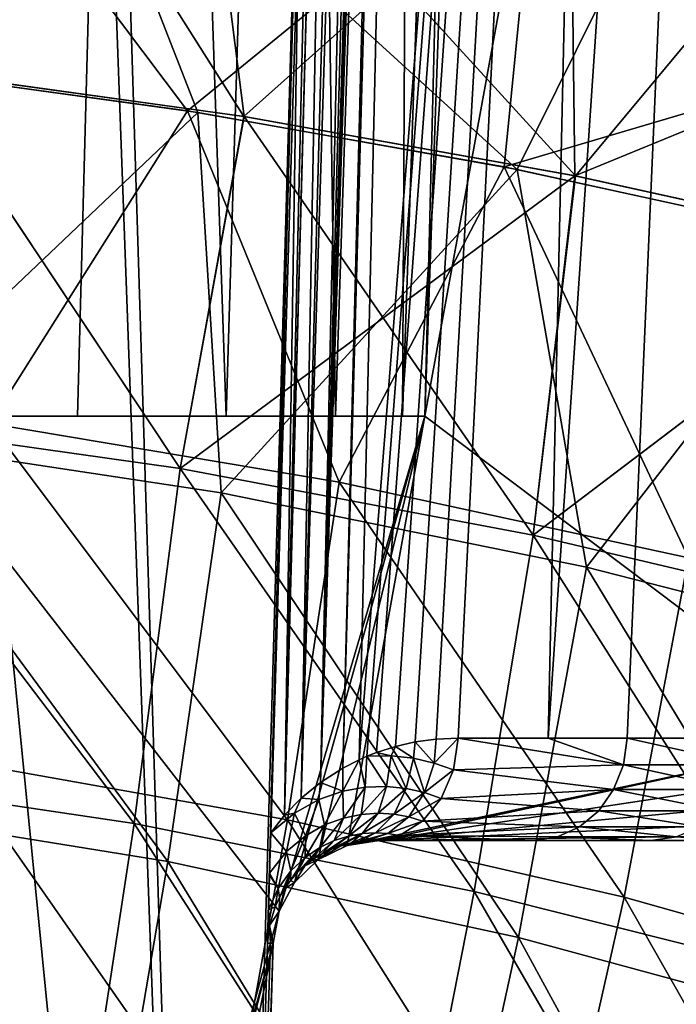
# Model space of a CAD drawing. Header units: metres. Extents: x -109 to 109, y -63 to 140.
# Tile 158 of 256: x 5.09 to 8.19, y -42.27 to -37.63. Entities that reach past the tile are written whole.
import ezdxf

# ---------------------------------------------------------------- set-up
doc = ezdxf.new("R2010")
doc.units = ezdxf.units.M
doc.layers.add('solid_502308_SW0001', color=7, linetype='CONTINUOUS')

msp = doc.modelspace()

# ---------------------------------------------------------------- linework, layer by layer
at = {"layer": 'solid_502308_SW0001'}
for points in [[(6.612626, -41.158848, -3.422724), (6.954953, -27.765234, -3.741428), (7.050345, -25.5, -3.75461)], [(6.612626, -41.158848, -3.422724), (7.050345, -25.5, -3.75461), (6.689631, -41.119469, -3.340547)], [(7.926466, -25.5, -2.642314), (6.689631, -41.119469, -3.340547), (7.050345, -25.5, -3.75461)], [(7.926466, -25.5, -2.642314), (6.726151, -41.10331, -3.300703), (6.689631, -41.119469, -3.340547)], [(7.926466, -25.5, -2.642314), (6.772336, -41.085327, -3.24948), (6.726151, -41.10331, -3.300703)], [(7.926466, -25.5, -2.642314), (6.860606, -41.057121, -3.148992), (6.772336, -41.085327, -3.24948)], [(7.926466, -25.5, -2.642314), (6.954281, -41.035809, -3.038468), (6.860606, -41.057121, -3.148992)], [(7.926466, -25.5, -2.642314), (7.053238, -41.022736, -2.917126), (6.954281, -41.035809, -3.038468)], [(7, -39.5, 6.7), (9.016851, -41.017448, 6.7), (9.558732, -25.5, 6.7)], [(7.401589, -28, 6.7), (7, -39.5, 6.7), (9.558732, -25.5, 6.7)], [(7.926466, -25.5, -2.642314), (7.156864, -41.017448, -2.784788), (7.053238, -41.022736, -2.917126)], [(7.926466, -25.5, -2.642314), (7.580781, -41.017448, -2.182148), (7.156864, -41.017448, -2.784788)], [(8.628672, -25.5, -1.412822), (7.954078, -41.017448, -1.54691), (7.580781, -41.017448, -2.182148)], [(8.628672, -25.5, -1.412822), (7.580781, -41.017448, -2.182148), (7.926466, -25.5, -2.642314)], [(8.628672, -25.5, -1.412822), (8.274558, -41.017448, -0.882638), (7.954078, -41.017448, -1.54691)], [(6.507976, -41.226143, -3.530447), (6.859865, -30.046104, -3.72665), (6.954953, -27.765234, -3.741428)], [(6.507976, -41.226143, -3.530447), (6.954953, -27.765234, -3.741428), (6.612626, -41.158848, -3.422724)], [(4.499417, -39.5, -2.662356), (5.669901, -28, -2.057706), (4.757447, -28, -2.970107)], [(5.362175, -39.5, -1.799666), (5.669901, -28, -2.057706), (4.499417, -39.5, -2.662356)], [(6.0622, -39.5, -0.79996), (5.669901, -28, -2.057706), (5.362175, -39.5, -1.799666)], [(6.0622, -39.5, -0.79996), (6.409981, -28, -1.000759), (5.669901, -28, -2.057706)], [(6.577857, -39.5, 0.305915), (6.409981, -28, -1.000759), (6.0622, -39.5, -0.79996)], [(6.577857, -39.5, 0.305915), (6.955223, -28, 0.168538), (6.409981, -28, -1.000759)], [(6.893636, -39.5, 1.48441), (6.955223, -28, 0.168538), (6.577857, -39.5, 0.305915)], [(6.893636, -39.5, 1.48441), (7.289134, -28, 1.414707), (6.955223, -28, 0.168538)], [(7, -39.5, 2.7), (7.289134, -28, 1.414707), (6.893636, -39.5, 1.48441)], [(7, -39.5, 2.7), (7.401589, -28, 3.910984), (7.401589, -28, 2.7)], [(7.401589, -28, 6.7), (7.401589, -28, 3.910984), (7, -39.5, 2.7)], [(7, -39.5, 2.7), (7.401589, -28, 2.7), (7.289134, -28, 1.414707)], [(7.401589, -28, 6.7), (7, -39.5, 2.7), (7, -39.5, 6.7)], [(6.507976, -41.226143, -3.530447), (6.828893, -30.519436, -3.735476), (6.859865, -30.046104, -3.72665)], [(6.507976, -41.226143, -3.530447), (6.783396, -30.938372, -3.762223), (6.828893, -30.519436, -3.735476)], [(6.507976, -41.226143, -3.530447), (6.727626, -31.332285, -3.800483), (6.783396, -30.938372, -3.762223)], [(6.416608, -41.300854, -3.620788), (6.677149, -31.644947, -3.836723), (6.727626, -31.332285, -3.800483)], [(6.416608, -41.300854, -3.620788), (6.727626, -31.332285, -3.800483), (6.507976, -41.226143, -3.530447)], [(6.416608, -41.300854, -3.620788), (6.586784, -32.203026, -3.900266), (6.677149, -31.644947, -3.836723)], [(6.338319, -41.380821, -3.695361), (6.585176, -32.214268, -3.901316), (6.586784, -32.203026, -3.900266)], [(6.338319, -41.380821, -3.695361), (6.586784, -32.203026, -3.900266), (6.416608, -41.300854, -3.620788)], [(6.338319, -41.380821, -3.695361), (6.539073, -32.674644, -3.924416), (6.585176, -32.214268, -3.901316)], [(6.338319, -41.380821, -3.695361), (6.405392, -37.088902, -3.839677), (6.539073, -32.674644, -3.924416)], [(5.543523, -35.39991, -12.018042), (6.442666, -35.132801, -12.172256), (6.007202, -50.25, -3.444338)], [(6.2577, -41.984547, -3.531543), (6.007202, -50.25, -3.444338), (6.442666, -35.132801, -12.172256)], [(6.259613, -41.916012, -3.594595), (6.2577, -41.984547, -3.531543), (6.442666, -35.132801, -12.172256)], [(6.261813, -41.838745, -3.648806), (6.259613, -41.916012, -3.594595), (6.442666, -35.132801, -12.172256)], [(6.262139, -41.827412, -3.655557), (6.261813, -41.838745, -3.648806), (6.442666, -35.132801, -12.172256)], [(6.266963, -41.662247, -3.72592), (6.262139, -41.827412, -3.655557), (6.442666, -35.132801, -12.172256)], [(6.267218, -41.653629, -3.728348), (6.266963, -41.662247, -3.72592), (6.442666, -35.132801, -12.172256)], [(6.27289, -41.464279, -3.7555), (6.267218, -41.653629, -3.728348), (6.442666, -35.132801, -12.172256)], [(6.405392, -37.088902, -3.839677), (6.27289, -41.464279, -3.7555), (6.442666, -35.132801, -12.172256)], [(5.464743, -35.424458, -12.003868), (5.543523, -35.39991, -12.018042), (6.007202, -50.25, -3.444338)], [(5.464743, -35.424458, -12.003868), (6.007202, -50.25, -3.444338), (4.6, -36.039955, -11.648511)], [(6.007202, -50.25, -3.444338), (4.6, -50.25, -3.444338), (4.6, -36.039955, -11.648511)], [(4.435706, -37.861034, -14.765269), (5.257231, -36.346855, -14.684515), (2.329639, -36.099869, -14.938109)], [(4.598716, -37.871983, 16.457426), (5.93637, -36.424, 16.312815), (2.970848, -36.109505, 16.603086)], [(5.880497, -38.059513, 14.487025), (4.39959, -37.856792, 14.669082), (4.523821, -36.257919, 14.666504)], [(5.880497, -38.059513, 14.487025), (4.523821, -36.257919, 14.666504), (7.533507, -36.709064, 14.25106)], [(5.019556, -36.304276, -16.523258), (6.145927, -38.086338, -16.366514), (4.597169, -37.871799, -16.55759)], [(5.019556, -36.304276, -16.523258), (7.686965, -36.708923, -16.150196), (6.145927, -38.086338, -16.366514)], [(4.435706, -37.861034, -14.765269), (5.928914, -38.067139, -14.580181), (5.257231, -36.346855, -14.684515)], [(7.434636, -38.335941, -14.339047), (8.178574, -36.835583, -14.234732), (5.257231, -36.346855, -14.684515)], [(5.928914, -38.067139, -14.580181), (7.434636, -38.335941, -14.339047), (5.257231, -36.346855, -14.684515)], [(4.598716, -37.871983, 16.457426), (6.147608, -38.086605, 16.266277), (5.93637, -36.424, 16.312815)], [(7.709392, -38.36639, 16.017317), (8.891239, -36.948158, 15.829886), (5.93637, -36.424, 16.312815)], [(6.147608, -38.086605, 16.266277), (7.709392, -38.36639, 16.017317), (5.93637, -36.424, 16.312815)], [(7.373597, -38.323845, 14.24989), (5.880497, -38.059513, 14.487025), (7.533507, -36.709064, 14.25106)], [(7.686965, -36.708923, -16.150196), (7.70747, -38.366009, -16.117659), (6.145927, -38.086338, -16.366514)], [(7.373597, -38.323845, 14.24989), (7.533507, -36.709064, 14.25106), (10.533903, -37.3881, 13.627413)], [(7.686965, -36.708923, -16.150196), (10.343159, -37.283909, -15.620951), (7.70747, -38.366009, -16.117659)], [(7.434636, -38.335941, -14.339047), (8.956087, -38.670307, -14.039488), (8.178574, -36.835583, -14.234732)], [(10.497163, -39.074013, -13.678381), (11.0904, -37.539589, -13.588488), (8.178574, -36.835583, -14.234732)], [(8.956087, -38.670307, -14.039488), (10.497163, -39.074013, -13.678381), (8.178574, -36.835583, -14.234732)], [(7.709392, -38.36639, 16.017317), (9.28685, -38.714169, 15.708146), (8.891239, -36.948158, 15.829886)], [(6.338319, -41.380821, -3.695361), (6.27289, -41.464279, -3.7555), (6.405392, -37.088902, -3.839677)], [(10.343159, -37.283909, -15.620951), (9.284375, -38.71357, -15.808677), (7.70747, -38.366009, -16.117659)], [(8.881991, -38.65255, 13.955384), (7.373597, -38.323845, 14.24989), (10.533903, -37.3881, 13.627413)], [(5.845944, -39.746132, -16.357836), (4.178122, -39.510681, -16.560661), (4.597169, -37.871799, -16.55759)], [(4.178122, -39.510685, 16.460663), (5.845943, -39.746132, 16.257835), (4.598716, -37.871983, 16.457426)], [(4.314281, -39.599457, -14.732688), (5.928914, -38.067139, -14.580181), (4.435706, -37.861034, -14.765269)], [(4.947772, -39.533726, 14.564942), (4.39959, -37.856792, 14.669082), (5.880497, -38.059513, 14.487025)], [(5.845944, -39.746132, -16.357836), (4.597169, -37.871799, -16.55759), (6.145927, -38.086338, -16.366514)], [(5.845943, -39.746132, 16.257835), (6.147608, -38.086605, 16.266277), (4.598716, -37.871983, 16.457426)], [(6.039041, -39.861732, -14.505754), (5.928914, -38.067139, -14.580181), (4.314281, -39.599457, -14.732688)], [(6.59587, -39.81097, 14.3244), (4.947772, -39.533726, 14.564942), (5.880497, -38.059513, 14.487025)], [(6.59587, -39.81097, 14.3244), (5.880497, -38.059513, 14.487025), (7.373597, -38.323845, 14.24989)], [(6.039041, -39.861732, -14.505754), (7.434636, -38.335941, -14.339047), (5.928914, -38.067139, -14.580181)], [(5.845943, -39.746132, 16.257835), (7.510339, -40.060062, 15.987657), (6.147608, -38.086605, 16.266277)], [(5.845944, -39.746132, -16.357836), (6.145927, -38.086338, -16.366514), (7.70747, -38.366009, -16.117659)], [(7.510339, -40.060062, 15.987657), (7.709392, -38.36639, 16.017317), (6.147608, -38.086605, 16.266277)], [(7.762694, -40.212124, -14.203032), (7.434636, -38.335941, -14.339047), (6.039041, -39.861732, -14.505754)], [(8.242727, -40.168171, 14.014944), (6.59587, -39.81097, 14.3244), (7.373597, -38.323845, 14.24989)], [(8.242727, -40.168171, 14.014944), (7.373597, -38.323845, 14.24989), (8.881991, -38.65255, 13.955384)], [(7.762694, -40.212124, -14.203032), (8.956087, -38.670307, -14.039488), (7.434636, -38.335941, -14.339047)], [(7.51034, -40.060062, -16.087656), (5.845944, -39.746132, -16.357836), (7.70747, -38.366009, -16.117659)], [(7.510339, -40.060062, 15.987657), (9.28685, -38.714169, 15.708146), (7.709392, -38.36639, 16.017317)], [(7.51034, -40.060062, -16.087656), (7.70747, -38.366009, -16.117659), (9.284375, -38.71357, -15.808677)], [(9.48449, -40.651283, -13.82425), (8.956087, -38.670307, -14.039488), (7.762694, -40.212124, -14.203032)], [(7.510339, -40.060062, 15.987657), (9.170328, -40.452477, 15.650254), (9.28685, -38.714169, 15.708146)], [(9.17033, -40.452477, -15.750255), (7.51034, -40.060062, -16.087656), (9.284375, -38.71357, -15.808677)], [(5.362175, -39.5, -1.799666), (4.499417, -39.5, -2.662356), (4.5, -39.5, 2.7)], [(7, -39.5, 6.7), (4.5, -39.5, 2.7), (4.5, -39.5, 6.7)], [(7, -39.5, 6.7), (5.362175, -39.5, -1.799666), (4.5, -39.5, 2.7)], [(6.312922, -41.834003, 6.7), (4.5, -39.5, 6.7), (4.5, -48.5, 6.7)], [(6.312922, -41.834003, 6.7), (7, -39.5, 6.7), (4.5, -39.5, 6.7)], [(7, -39.5, 6.7), (6.0622, -39.5, -0.79996), (5.362175, -39.5, -1.799666)], [(7, -39.5, 6.7), (6.577857, -39.5, 0.305915), (6.0622, -39.5, -0.79996)], [(6.385458, -41.698807, 6.7), (7, -39.5, 6.7), (6.312922, -41.834003, 6.7)], [(6.495598, -41.591957, 6.7), (7, -39.5, 6.7), (6.385458, -41.698807, 6.7)], [(6.632936, -41.523552, 6.7), (7, -39.5, 6.7), (6.495598, -41.591957, 6.7)], [(7, -39.5, 6.7), (6.893636, -39.5, 1.48441), (6.577857, -39.5, 0.305915)], [(6.632936, -41.523552, 6.7), (9.016851, -41.017448, 6.7), (7, -39.5, 6.7)], [(7, -39.5, 6.7), (7, -39.5, 2.7), (6.893636, -39.5, 1.48441)], [(4.0228, -41.180782, 16.380239), (5.628732, -41.420898, 16.180225), (4.178122, -39.510685, 16.460663)], [(5.628733, -41.420898, -16.280226), (4.022801, -41.180779, -16.48024), (4.178122, -39.510681, -16.560661)], [(5.628733, -41.420898, -16.280226), (4.178122, -39.510681, -16.560661), (5.845944, -39.746132, -16.357836)], [(5.628732, -41.420898, 16.180225), (5.845943, -39.746132, 16.257835), (4.178122, -39.510685, 16.460663)], [(6.352183, -41.402351, 14.254549), (4.764575, -41.119484, 14.4917), (4.947772, -39.533726, 14.564942)], [(6.352183, -41.402351, 14.254549), (4.947772, -39.533726, 14.564942), (6.59587, -39.81097, 14.3244)], [(4.314281, -39.599457, -14.732688), (4.134884, -41.332073, -14.643693), (5.788429, -41.599838, -14.420554)], [(6.039041, -39.861732, -14.505754), (4.314281, -39.599457, -14.732688), (5.788429, -41.599838, -14.420554)], [(5.628732, -41.420898, 16.180225), (7.231474, -41.741058, 15.913781), (5.845943, -39.746132, 16.257835)], [(7.231475, -41.741055, -16.013781), (5.628733, -41.420898, -16.280226), (5.845944, -39.746132, -16.357836)], [(7.231474, -41.741058, 15.913781), (7.510339, -40.060062, 15.987657), (5.845943, -39.746132, 16.257835)], [(7.231475, -41.741055, -16.013781), (5.845944, -39.746132, -16.357836), (7.51034, -40.060062, -16.087656)], [(7.939007, -41.766834, 13.949388), (6.352183, -41.402351, 14.254549), (6.59587, -39.81097, 14.3244)], [(7.939007, -41.766834, 13.949388), (6.59587, -39.81097, 14.3244), (8.242727, -40.168171, 14.014944)], [(6.039041, -39.861732, -14.505754), (5.788429, -41.599838, -14.420554), (7.441387, -41.957596, -14.122817)], [(7.762694, -40.212124, -14.203032), (6.039041, -39.861732, -14.505754), (7.441387, -41.957596, -14.122817)], [(7.231474, -41.741058, 15.913781), (8.830115, -42.141254, 15.581023), (7.510339, -40.060062, 15.987657)], [(8.830117, -42.141254, -15.681024), (7.231475, -41.741055, -16.013781), (7.51034, -40.060062, -16.087656)], [(8.830115, -42.141254, 15.581023), (9.170328, -40.452477, 15.650254), (7.510339, -40.060062, 15.987657)], [(8.830117, -42.141254, -15.681024), (7.51034, -40.060062, -16.087656), (9.17033, -40.452477, -15.750255)], [(9.524426, -42.213535, 13.575931), (7.939007, -41.766834, 13.949388), (8.242727, -40.168171, 14.014944)], [(7.762694, -40.212124, -14.203032), (7.441387, -41.957596, -14.122817), (9.093087, -42.406033, -13.750164)], [(9.48449, -40.651283, -13.82425), (7.762694, -40.212124, -14.203032), (9.093087, -42.406033, -13.750164)], [(6.632936, -41.523552, 6.7), (6.784555, -41.5, 6.7), (9.016851, -41.017448, 6.7)], [(8.988175, -41.167725, 6.7), (9.016851, -41.017448, 6.7), (6.784555, -41.5, 6.7)], [(6.860606, -41.057121, -3.148992), (6.954281, -41.035809, -3.038468), (6.945919, -41.112549, -3.035242)], [(6.954281, -41.035809, -3.038468), (7.043869, -41.135277, -2.90152), (6.945919, -41.112549, -3.035242)], [(6.954281, -41.035809, -3.038468), (7.053238, -41.022736, -2.917126), (7.043869, -41.135277, -2.90152)], [(7.043869, -41.135277, -2.90152), (7.156864, -41.017448, -2.784788), (7.134231, -41.167301, -2.767442)], [(7.053238, -41.022736, -2.917126), (7.156864, -41.017448, -2.784788), (7.043869, -41.135277, -2.90152)], [(7.134231, -41.167301, -2.767442), (7.156864, -41.017448, -2.784788), (7.935817, -41.143402, -1.53716)], [(7.156864, -41.017448, -2.784788), (7.580781, -41.017448, -2.182148), (7.935817, -41.143402, -1.53716)], [(7.580781, -41.017448, -2.182148), (7.954078, -41.017448, -1.54691), (7.935817, -41.143402, -1.53716)], [(8.520071, -41.143402, -0.187751), (7.935817, -41.143402, -1.53716), (7.954078, -41.017448, -1.54691)], [(8.274558, -41.017448, -0.882638), (8.520071, -41.143402, -0.187751), (7.954078, -41.017448, -1.54691)], [(6.772336, -41.085327, -3.24948), (6.840255, -41.101002, -3.16821), (6.726151, -41.10331, -3.300703)], [(6.772336, -41.085327, -3.24948), (6.860606, -41.057121, -3.148992), (6.840255, -41.101002, -3.16821)], [(6.860606, -41.057121, -3.148992), (6.945919, -41.112549, -3.035242), (6.840255, -41.101002, -3.16821)], [(6.066556, -42.984329, 14.137912), (4.549954, -42.69849, 14.369524), (4.764575, -41.119484, 14.4917)], [(6.066556, -42.984329, 14.137912), (4.764575, -41.119484, 14.4917), (6.352183, -41.402351, 14.254549)], [(6.689631, -41.119469, -3.340547), (6.718854, -41.24868, -3.268809), (6.612376, -41.267902, -3.400199)], [(6.612626, -41.158848, -3.422724), (6.689631, -41.119469, -3.340547), (6.612376, -41.267902, -3.400199)], [(6.689631, -41.119469, -3.340547), (6.726151, -41.10331, -3.300703), (6.718854, -41.24868, -3.268809)], [(6.726151, -41.10331, -3.300703), (6.818751, -41.245258, -3.134565), (6.718854, -41.24868, -3.268809)], [(6.726151, -41.10331, -3.300703), (6.840255, -41.101002, -3.16821), (6.818751, -41.245258, -3.134565)], [(6.840255, -41.101002, -3.16821), (6.911659, -41.254509, -2.998463), (6.818751, -41.245258, -3.134565)], [(6.840255, -41.101002, -3.16821), (6.945919, -41.112549, -3.035242), (6.911659, -41.254509, -2.998463)], [(6.945919, -41.112549, -3.035242), (6.997535, -41.274048, -2.861177), (6.911659, -41.254509, -2.998463)], [(6.945919, -41.112549, -3.035242), (7.043869, -41.135277, -2.90152), (6.997535, -41.274048, -2.861177)], [(5.373975, -43.087299, -16.150892), (3.84066, -42.844795, -16.346272), (4.022801, -41.180779, -16.48024)], [(3.84066, -42.844799, 16.246271), (5.373975, -43.087303, 16.050892), (4.0228, -41.180782, 16.380239)], [(5.373975, -43.087303, 16.050892), (5.628732, -41.420898, 16.180225), (4.0228, -41.180782, 16.380239)], [(5.373975, -43.087299, -16.150892), (4.022801, -41.180779, -16.48024), (5.628733, -41.420898, -16.280226)], [(6.507976, -41.226143, -3.530447), (6.612626, -41.158848, -3.422724), (6.612376, -41.267902, -3.400199)], [(8.988175, -41.167725, 6.7), (6.784555, -41.5, 6.7), (8.915421, -41.302292, 6.7)], [(7.043869, -41.135277, -2.90152), (7.134231, -41.167301, -2.767442), (6.997535, -41.274048, -2.861177)], [(6.997535, -41.274048, -2.861177), (7.134231, -41.167301, -2.767442), (7.076493, -41.302074, -2.723194)], [(7.076493, -41.302074, -2.723194), (7.134231, -41.167301, -2.767442), (7.89002, -41.26001, -1.512707)], [(7.134231, -41.167301, -2.767442), (7.935817, -41.143402, -1.53716), (7.89002, -41.26001, -1.512707)], [(8.470902, -41.26001, -0.171086), (7.89002, -41.26001, -1.512707), (7.935817, -41.143402, -1.53716)], [(8.520071, -41.143402, -0.187751), (8.470902, -41.26001, -0.171086), (7.935817, -41.143402, -1.53716)], [(6.416608, -41.300854, -3.620788), (6.507976, -41.226143, -3.530447), (6.500431, -41.307034, -3.527189)], [(6.507976, -41.226143, -3.530447), (6.612376, -41.267902, -3.400199), (6.500431, -41.307034, -3.527189)], [(6.500431, -41.307034, -3.527189), (6.612376, -41.267902, -3.400199), (6.527133, -41.426956, -3.426309)], [(6.612376, -41.267902, -3.400199), (6.615427, -41.394463, -3.305882), (6.527133, -41.426956, -3.426309)], [(6.612376, -41.267902, -3.400199), (6.718854, -41.24868, -3.268809), (6.615427, -41.394463, -3.305882)], [(6.718854, -41.24868, -3.268809), (6.699917, -41.377029, -3.180759), (6.615427, -41.394463, -3.305882)], [(6.818751, -41.245258, -3.134565), (6.779757, -41.371719, -3.052404), (6.699917, -41.377029, -3.180759)], [(6.718854, -41.24868, -3.268809), (6.818751, -41.245258, -3.134565), (6.699917, -41.377029, -3.180759)], [(6.818751, -41.245258, -3.134565), (6.911659, -41.254509, -2.998463), (6.779757, -41.371719, -3.052404)], [(6.911659, -41.254509, -2.998463), (6.854602, -41.376286, -2.921769), (6.779757, -41.371719, -3.052404)], [(6.911659, -41.254509, -2.998463), (6.997535, -41.274048, -2.861177), (6.854602, -41.376286, -2.921769)], [(6.997535, -41.274048, -2.861177), (6.924366, -41.388988, -2.789536), (6.854602, -41.376286, -2.921769)], [(6.997535, -41.274048, -2.861177), (7.076493, -41.302074, -2.723194), (6.924366, -41.388988, -2.789536)], [(7.076493, -41.302074, -2.723194), (7.89002, -41.26001, -1.512707), (7.819671, -41.359669, -1.475146)], [(8.395373, -41.359669, -0.145487), (7.819671, -41.359669, -1.475146), (7.89002, -41.26001, -1.512707)], [(8.470902, -41.26001, -0.171086), (8.395373, -41.359669, -0.145487), (7.89002, -41.26001, -1.512707)], [(6.338319, -41.380821, -3.695361), (6.416608, -41.300854, -3.620788), (6.385569, -41.371326, -3.647012)], [(6.416608, -41.300854, -3.620788), (6.500431, -41.307034, -3.527189), (6.385569, -41.371326, -3.647012)], [(6.385569, -41.371326, -3.647012), (6.500431, -41.307034, -3.527189), (6.436863, -41.47821, -3.539656)], [(6.500431, -41.307034, -3.527189), (6.527133, -41.426956, -3.426309), (6.436863, -41.47821, -3.539656)], [(8.915421, -41.302292, 6.7), (6.784555, -41.5, 6.7), (8.805364, -41.408573, 6.7)], [(6.924366, -41.388988, -2.789536), (7.076493, -41.302074, -2.723194), (6.989087, -41.408504, -2.656208)], [(6.989087, -41.408504, -2.656208), (7.076493, -41.302074, -2.723194), (7.819671, -41.359669, -1.475146)], [(4.134884, -41.332073, -14.643693), (3.923589, -43.057209, -14.495272), (5.493129, -43.327488, -14.278264)], [(5.788429, -41.599838, -14.420554), (4.134884, -41.332073, -14.643693), (5.493129, -43.327488, -14.278264)], [(6.989087, -41.408504, -2.656208), (7.819671, -41.359669, -1.475146), (7.729354, -41.435894, -1.426923)], [(8.298408, -41.435894, -0.112622), (7.729354, -41.435894, -1.426923), (7.819671, -41.359669, -1.475146)], [(8.395373, -41.359669, -0.145487), (8.298408, -41.435894, -0.112622), (7.819671, -41.359669, -1.475146)], [(7.582799, -43.352661, 13.839808), (6.066556, -42.984329, 14.137912), (6.352183, -41.402351, 14.254549)], [(6.385569, -41.371326, -3.647012), (6.348063, -41.552509, -3.642398), (6.27289, -41.464279, -3.7555)], [(6.338319, -41.380821, -3.695361), (6.385569, -41.371326, -3.647012), (6.27289, -41.464279, -3.7555)], [(6.385569, -41.371326, -3.647012), (6.436863, -41.47821, -3.539656), (6.348063, -41.552509, -3.642398)], [(7.582799, -43.352661, 13.839808), (6.352183, -41.402351, 14.254549), (7.939007, -41.766834, 13.949388)], [(6.615427, -41.394463, -3.305882), (6.572736, -41.500294, -3.203737), (6.50386, -41.533039, -3.318312)], [(6.527133, -41.426956, -3.426309), (6.615427, -41.394463, -3.305882), (6.50386, -41.533039, -3.318312)], [(6.699917, -41.377029, -3.180759), (6.639889, -41.479156, -3.083689), (6.572736, -41.500294, -3.203737)], [(6.615427, -41.394463, -3.305882), (6.699917, -41.377029, -3.180759), (6.572736, -41.500294, -3.203737)], [(6.779757, -41.371719, -3.052404), (6.704528, -41.467621, -2.959674), (6.639889, -41.479156, -3.083689)], [(6.699917, -41.377029, -3.180759), (6.779757, -41.371719, -3.052404), (6.639889, -41.479156, -3.083689)], [(6.779757, -41.371719, -3.052404), (6.854602, -41.376286, -2.921769), (6.704528, -41.467621, -2.959674)], [(6.854602, -41.376286, -2.921769), (6.766241, -41.46413, -2.832714), (6.704528, -41.467621, -2.959674)], [(6.854602, -41.376286, -2.921769), (6.924366, -41.388988, -2.789536), (6.766241, -41.46413, -2.832714)], [(6.924366, -41.388988, -2.789536), (6.82483, -41.467445, -2.703559), (6.766241, -41.46413, -2.832714)], [(8.805364, -41.408573, 6.7), (6.784555, -41.5, 6.7), (8.668338, -41.476585, 6.7)], [(6.924366, -41.388988, -2.789536), (6.989087, -41.408504, -2.656208), (6.82483, -41.467445, -2.703559)], [(6.82483, -41.467445, -2.703559), (6.989087, -41.408504, -2.656208), (6.88021, -41.476608, -2.572769)], [(6.88021, -41.476608, -2.572769), (6.989087, -41.408504, -2.656208), (7.729354, -41.435894, -1.426923)], [(6.904341, -43.410641, -15.890609), (5.373975, -43.087299, -16.150892), (5.628733, -41.420898, -16.280226)], [(5.373975, -43.087303, 16.050892), (6.904341, -43.410645, 15.790608), (5.628732, -41.420898, 16.180225)], [(6.904341, -43.410645, 15.790608), (7.231474, -41.741058, 15.913781), (5.628732, -41.420898, 16.180225)], [(6.904341, -43.410641, -15.890609), (5.628733, -41.420898, -16.280226), (7.231475, -41.741055, -16.013781)], [(6.527133, -41.426956, -3.426309), (6.50386, -41.533039, -3.318312), (6.434763, -41.579834, -3.425094)], [(6.436863, -41.47821, -3.539656), (6.527133, -41.426956, -3.426309), (6.434763, -41.579834, -3.425094)], [(6.88021, -41.476608, -2.572769), (7.729354, -41.435894, -1.426923), (7.624956, -41.483707, -1.371182)], [(8.186323, -41.483707, -0.074632), (7.624956, -41.483707, -1.371182), (7.729354, -41.435894, -1.426923)], [(8.298408, -41.435894, -0.112622), (8.186323, -41.483707, -0.074632), (7.729354, -41.435894, -1.426923)], [(6.348063, -41.552509, -3.642398), (6.267218, -41.653629, -3.728348), (6.27289, -41.464279, -3.7555)], [(6.348063, -41.552509, -3.642398), (6.436863, -41.47821, -3.539656), (6.368034, -41.643425, -3.520759)], [(6.436863, -41.47821, -3.539656), (6.434763, -41.579834, -3.425094), (6.368034, -41.643425, -3.520759)], [(6.572736, -41.500294, -3.203737), (6.512839, -41.564629, -3.061743), (6.47155, -41.590523, -3.147552)], [(6.50386, -41.533039, -3.318312), (6.572736, -41.500294, -3.203737), (6.47155, -41.590523, -3.147552)], [(6.639889, -41.479156, -3.083689), (6.557032, -41.542587, -2.966564), (6.512839, -41.564629, -3.061743)], [(6.572736, -41.500294, -3.203737), (6.639889, -41.479156, -3.083689), (6.512839, -41.564629, -3.061743)], [(6.704528, -41.467621, -2.959674), (6.604009, -41.524708, -2.861506), (6.557032, -41.542587, -2.966564)], [(6.639889, -41.479156, -3.083689), (6.704528, -41.467621, -2.959674), (6.557032, -41.542587, -2.966564)], [(6.704528, -41.467621, -2.959674), (6.653637, -41.511345, -2.745985), (6.604009, -41.524708, -2.861506)], [(6.632936, -41.523552, 6.7), (6.760245, -41.5, -2.480832), (6.784555, -41.5, 6.7)], [(6.723712, -41.50132, -2.574458), (6.760245, -41.5, -2.480832), (6.632936, -41.523552, 6.7)], [(6.688109, -41.505161, -2.662871), (6.723712, -41.50132, -2.574458), (6.632936, -41.523552, 6.7)], [(6.653637, -41.511345, -2.745985), (6.688109, -41.505161, -2.662871), (6.632936, -41.523552, 6.7)], [(6.766241, -41.46413, -2.832714), (6.688109, -41.505161, -2.662871), (6.653637, -41.511345, -2.745985)], [(6.704528, -41.467621, -2.959674), (6.766241, -41.46413, -2.832714), (6.653637, -41.511345, -2.745985)], [(6.766241, -41.46413, -2.832714), (6.82483, -41.467445, -2.703559), (6.688109, -41.505161, -2.662871)], [(6.82483, -41.467445, -2.703559), (6.723712, -41.50132, -2.574458), (6.688109, -41.505161, -2.662871)], [(6.82483, -41.467445, -2.703559), (6.88021, -41.476608, -2.572769), (6.723712, -41.50132, -2.574458)], [(6.88021, -41.476608, -2.572769), (6.760245, -41.5, -2.480832), (6.723712, -41.50132, -2.574458)], [(6.88021, -41.476608, -2.572769), (7.513318, -41.5, -1.311451), (6.760245, -41.5, -2.480832)], [(6.760245, -41.5, -2.480832), (8.404028, -41.5, 1.316507), (8.517156, -41.5, 2.7)], [(8.517156, -41.5, 6.7), (6.760245, -41.5, -2.480832), (8.517156, -41.5, 2.7)], [(6.760245, -41.5, -2.480832), (8.06641, -41.5, -0.033988), (8.404028, -41.5, 1.316507)], [(6.760245, -41.5, -2.480832), (7.513318, -41.5, -1.311451), (8.06641, -41.5, -0.033988)], [(8.517156, -41.5, 6.7), (6.784555, -41.5, 6.7), (6.760245, -41.5, -2.480832)], [(8.668338, -41.476585, 6.7), (6.784555, -41.5, 6.7), (8.517156, -41.5, 6.7)], [(6.88021, -41.476608, -2.572769), (7.624956, -41.483707, -1.371182), (7.513318, -41.5, -1.311451)], [(7.624956, -41.483707, -1.371182), (8.06641, -41.5, -0.033988), (7.513318, -41.5, -1.311451)], [(8.186323, -41.483707, -0.074632), (8.06641, -41.5, -0.033988), (7.624956, -41.483707, -1.371182)], [(8.186323, -41.483707, -0.074632), (8.404028, -41.5, 1.316507), (8.06641, -41.5, -0.033988)], [(6.348063, -41.552509, -3.642398), (6.308184, -41.726154, -3.600017), (6.267218, -41.653629, -3.728348)], [(6.348063, -41.552509, -3.642398), (6.368034, -41.643425, -3.520759), (6.308184, -41.726154, -3.600017)], [(6.50386, -41.533039, -3.318312), (6.433264, -41.620041, -3.224413), (6.398174, -41.652931, -3.292583)], [(6.434763, -41.579834, -3.425094), (6.50386, -41.533039, -3.318312), (6.398174, -41.652931, -3.292583)], [(6.50386, -41.533039, -3.318312), (6.47155, -41.590523, -3.147552), (6.433264, -41.620041, -3.224413)], [(6.604009, -41.524708, -2.861506), (6.632936, -41.523552, 6.7), (6.495598, -41.591957, 6.7)], [(6.557032, -41.542587, -2.966564), (6.604009, -41.524708, -2.861506), (6.495598, -41.591957, 6.7)], [(6.512839, -41.564629, -3.061743), (6.557032, -41.542587, -2.966564), (6.495598, -41.591957, 6.7)], [(6.604009, -41.524708, -2.861506), (6.653637, -41.511345, -2.745985), (6.632936, -41.523552, 6.7)], [(6.434763, -41.579834, -3.425094), (6.398174, -41.652931, -3.292583), (6.366467, -41.688953, -3.35222)], [(6.368034, -41.643425, -3.520759), (6.434763, -41.579834, -3.425094), (6.366467, -41.688953, -3.35222)], [(6.433264, -41.620041, -3.224413), (6.495598, -41.591957, 6.7), (6.385458, -41.698807, 6.7)], [(6.433264, -41.620041, -3.224413), (6.47155, -41.590523, -3.147552), (6.495598, -41.591957, 6.7)], [(6.47155, -41.590523, -3.147552), (6.512839, -41.564629, -3.061743), (6.495598, -41.591957, 6.7)], [(5.788429, -41.599838, -14.420554), (5.493129, -43.327488, -14.278264), (7.062557, -43.688641, -13.988636)], [(7.441387, -41.957596, -14.122817), (5.788429, -41.599838, -14.420554), (7.062557, -43.688641, -13.988636)], [(6.308184, -41.726154, -3.600017), (6.368034, -41.643425, -3.520759), (6.314151, -41.769188, -3.445858)], [(6.368034, -41.643425, -3.520759), (6.338367, -41.727833, -3.403354), (6.314151, -41.769188, -3.445858)], [(6.368034, -41.643425, -3.520759), (6.366467, -41.688953, -3.35222), (6.338367, -41.727833, -3.403354)], [(6.398174, -41.652931, -3.292583), (6.433264, -41.620041, -3.224413), (6.385458, -41.698807, 6.7)], [(6.308184, -41.726154, -3.600017), (6.262139, -41.827412, -3.655557), (6.266963, -41.662247, -3.72592)], [(6.308184, -41.726154, -3.600017), (6.266963, -41.662247, -3.72592), (6.267218, -41.653629, -3.728348)], [(6.338367, -41.727833, -3.403354), (6.366467, -41.688953, -3.35222), (6.385458, -41.698807, 6.7)], [(6.366467, -41.688953, -3.35222), (6.398174, -41.652931, -3.292583), (6.385458, -41.698807, 6.7)], [(6.308184, -41.726154, -3.600017), (6.294138, -41.812374, -3.47972), (6.262139, -41.827412, -3.655557)], [(6.308184, -41.726154, -3.600017), (6.314151, -41.769188, -3.445858), (6.294138, -41.812374, -3.47972)], [(6.338367, -41.727833, -3.403354), (6.385458, -41.698807, 6.7), (6.312922, -41.834003, 6.7)], [(6.314151, -41.769188, -3.445858), (6.338367, -41.727833, -3.403354), (6.312922, -41.834003, 6.7)], [(6.294138, -41.812374, -3.47972), (6.314151, -41.769188, -3.445858), (6.312922, -41.834003, 6.7)], [(8.430916, -43.814816, -15.565531), (6.904341, -43.410641, -15.890609), (7.231475, -41.741055, -16.013781)], [(6.904341, -43.410645, 15.790608), (8.430917, -43.814819, 15.465529), (7.231474, -41.741058, 15.913781)], [(8.430917, -43.814819, 15.465529), (8.830115, -42.141254, 15.581023), (7.231474, -41.741058, 15.913781)], [(8.430916, -43.814816, -15.565531), (7.231475, -41.741055, -16.013781), (8.830117, -42.141254, -15.681024)], [(9.098121, -43.804123, 13.4749), (7.582799, -43.352661, 13.839808), (7.939007, -41.766834, 13.949388)], [(9.098121, -43.804123, 13.4749), (7.939007, -41.766834, 13.949388), (9.524426, -42.213535, 13.575931)], [(6.267519, -41.900356, -3.521104), (6.261813, -41.838745, -3.648806), (6.262139, -41.827412, -3.655557)], [(6.267519, -41.900356, -3.521104), (6.262139, -41.827412, -3.655557), (6.294138, -41.812374, -3.47972)], [(6.267519, -41.900356, -3.521104), (6.294138, -41.812374, -3.47972), (6.312922, -41.834003, 6.7)], [(6.312922, -41.834003, 6.7), (4.5, -48.5, 6.7), (6.284784, -41.98484, 6.7)], [(6.267519, -41.900356, -3.521104), (6.259613, -41.916012, -3.594595), (6.261813, -41.838745, -3.648806)], [(6.267519, -41.900356, -3.521104), (6.312922, -41.834003, 6.7), (6.284784, -41.98484, 6.7)], [(6.271237, -41.984859, 1.584313), (6.2577, -41.984547, -3.531543), (6.267519, -41.900356, -3.521104)], [(6.267519, -41.900356, -3.521104), (6.2577, -41.984547, -3.531543), (6.259613, -41.916012, -3.594595)], [(6.267519, -41.900356, -3.521104), (6.284784, -41.98484, 6.7), (6.271237, -41.984859, 1.584313)], [(7.441387, -41.957596, -14.122817), (7.062557, -43.688641, -13.988636), (8.631279, -44.141369, -13.626031)], [(9.093087, -42.406033, -13.750164), (7.441387, -41.957596, -14.122817), (8.631279, -44.141369, -13.626031)], [(4.6, -48.5, 6.7), (6.284784, -41.98484, 6.7), (4.5, -48.5, 6.7)], [(4.6, -50.5, 6.7), (6.026479, -50.5, 6.7), (6.284784, -41.98484, 6.7)], [(4.6, -50.5, 6.7), (6.284784, -41.98484, 6.7), (4.6, -48.5, 6.7)], [(6.2577, -41.984547, -3.531543), (6.271237, -41.984859, 1.584313), (6.007202, -50.25, -3.444338)], [(6.284784, -41.98484, 6.7), (6.026479, -50.5, 6.7), (6.007202, -50.25, -3.444338)], [(6.271237, -41.984859, 1.584313), (6.284784, -41.98484, 6.7), (6.007202, -50.25, -3.444338)]]:
    msp.add_3dface(points, dxfattribs=at)

doc.saveas('drawing.dxf')
